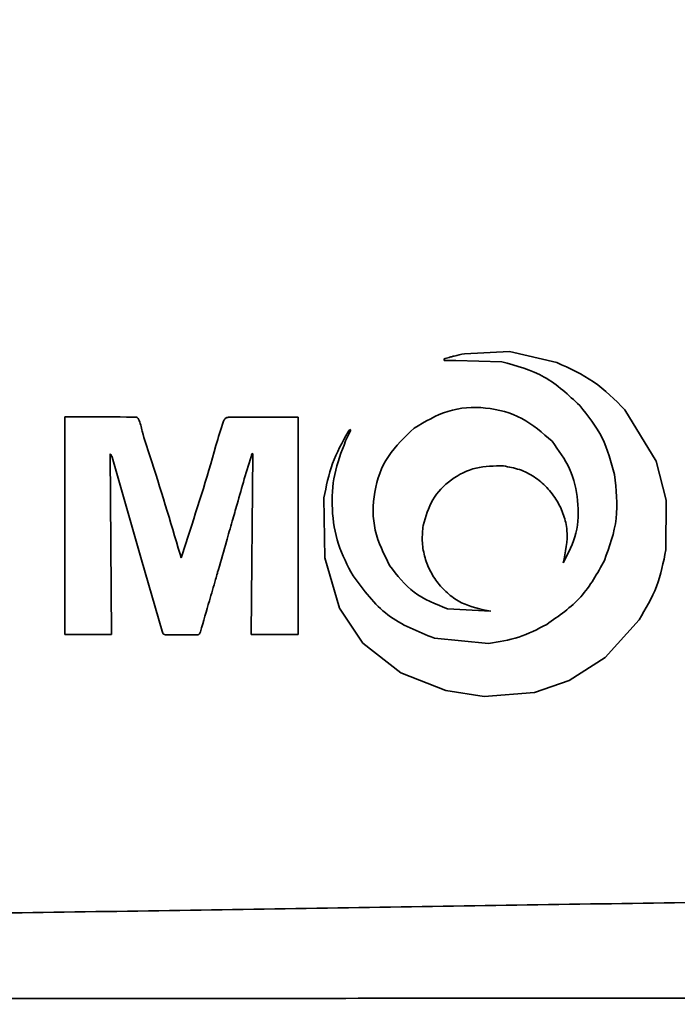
# Model space of a CAD drawing. Header units: millimetres. Extents: x 609 to 1177, y -109 to 470.
# Tile 49 of 60: x 866.46 to 872.22, y 302.08 to 310.7. Entities that reach past the tile are written whole.
import ezdxf

# ---------------------------------------------------------------- set-up
doc = ezdxf.new("R2010")
doc.units = ezdxf.units.MM

msp = doc.modelspace()

# ---------------------------------------------------------------- linework, layer by layer
at = {"linetype": 'Continuous', "lineweight": 35}
for p, q in [((870.75198, 307.79332), (870.35678, 307.77481)), ((871.16655, 307.6976), (870.75198, 307.79332)), ((870.17841, 307.73045), (870.18022, 307.7137)), ((870.18022, 307.7137), (870.28199, 307.71409)), ((870.28199, 307.71409), (870.68395, 307.70382)), ((872.03663, 306.83267), (871.76146, 307.28334)), ((866.85784, 307.22111), (866.85766, 305.31459)), ((866.94733, 307.2211), (866.85784, 307.22111)), ((868.90041, 305.31459), (868.90059, 307.21984)), ((869.3168, 307.01087), (869.36121, 307.10575)), ((869.35434, 307.10975), (869.33788, 307.09001)), ((869.36121, 307.10575), (869.35434, 307.10975)), ((867.2678, 305.31455), (867.25353, 306.89784)), ((868.50295, 306.89833), (868.48834, 305.31463)), ((868.49666, 306.89982), (868.50295, 306.89833)), ((867.27188, 306.86748), (867.53064, 305.96818)), ((872.12441, 306.49136), (872.03663, 306.83267)), ((869.12684, 306.5132), (869.13384, 305.98637)), ((872.12128, 306.05639), (872.12441, 306.49136)), ((867.91652, 306.11315), (867.8772, 305.98736)), ((867.8772, 305.98736), (867.86639, 306.01778)), ((867.53064, 305.96818), (867.70908, 305.34374)), ((869.13384, 305.98637), (869.26237, 305.54665)), ((869.26237, 305.54665), (869.46826, 305.23848)), ((870.20999, 305.54011), (870.589, 305.51893)), ((871.59081, 305.1143), (871.88729, 305.44401)), ((866.85766, 305.31459), (867.2678, 305.31455)), ((868.48834, 305.31463), (868.90041, 305.31459)), ((870.56823, 305.23752), (870.09386, 305.28308)), ((869.46826, 305.23848), (869.80133, 304.9795)), ((871.27498, 304.91272), (871.59081, 305.1143)), ((869.80133, 304.9795), (870.19383, 304.82423)), ((870.9705, 304.80768), (871.27498, 304.91272)), ((870.19383, 304.82423), (870.53096, 304.77266)), ((870.53096, 304.77266), (870.9705, 304.80768))]:
    msp.add_line(p, q, dxfattribs=at)
for points, knots in [([(892.68919, 307.77302), (892.68919, 307.77302), (892.68918, 307.77302), (892.66416, 307.79847), (892.58046, 307.8836), (892.49255, 307.973), (892.37924, 308.08821), (892.24138, 308.2284), (892.08165, 308.39081), (891.90237, 308.57309), (891.63974, 308.84009), (891.34724, 309.13749), (891.03363, 309.4563), (890.78944, 309.70452), (890.53765, 309.96044), (890.27906, 310.22323), (890.01454, 310.492), (889.74485, 310.76595), (889.47073, 311.04431), (889.09977, 311.42084), (888.72132, 311.8047), (888.33704, 312.19403), (888.04619, 312.4884), (887.75274, 312.78507), (887.45688, 313.08374), (887.15877, 313.38418), (886.85852, 313.68614), (886.55634, 313.98929), (886.15079, 314.39486), (885.74129, 314.80211), (885.32777, 315.20999), (885.01555, 315.51591), (884.70114, 315.82151), (884.38439, 316.12639), (884.06515, 316.43009), (883.74298, 316.73227), (883.41762, 317.03236), (882.97902, 317.42888), (882.53256, 317.81849), (882.07612, 318.19796), (881.72823, 318.47656), (881.37428, 318.74811), (881.01378, 319.0115), (880.64624, 319.26566), (880.27137, 319.50938), (879.88895, 319.74153), (879.36884, 320.03432), (878.83339, 320.30018), (878.28475, 320.53696), (877.86729, 320.70008), (877.44441, 320.84902), (877.01684, 320.98434), (876.58532, 321.1068), (876.1505, 321.21735), (875.71296, 321.31706), (875.12662, 321.437), (874.53659, 321.53969), (873.94427, 321.62916), (873.49917, 321.69051), (873.05336, 321.74693), (872.60696, 321.79911), (872.16009, 321.84765), (871.71285, 321.89307), (871.26531, 321.93582), (870.66828, 321.98976), (869.92147, 322.05228), (869.02473, 322.12149), (868.12752, 322.18636), (867.22994, 322.24796), (866.33207, 322.30708), (865.43422, 322.36433), (864.53643, 322.42011), (863.63872, 322.47478), (862.44191, 322.54653), (861.24549, 322.61697), (860.04991, 322.68665), (859.15374, 322.7386), (858.25816, 322.7903), (857.36328, 322.84182), (856.46935, 322.89319), (855.57662, 322.94441), (854.68542, 322.99548), (853.4993, 323.06337), (852.31828, 323.13096), (851.1474, 323.198), (850.27698, 323.24783), (849.41685, 323.29708), (848.57325, 323.34543), (847.75301, 323.39246), (846.96909, 323.43749), (846.23819, 323.47951), (845.58792, 323.51694), (845.08342, 323.54594), (844.83063, 323.56046), (844.72328, 323.56662)], [0, 0, 0, 0, 0.0000002, 0.0153869, 0.023063, 0.0307401, 0.0384182, 0.0460954, 0.053771, 0.061445, 0.0691177, 0.0844751, 0.0921417, 0.0998066, 0.1074704, 0.1151333, 0.1227954, 0.1304566, 0.138117, 0.1457773, 0.1610997, 0.1687584, 0.1764172, 0.1840758, 0.1917343, 0.1993926, 0.2070506, 0.2147085, 0.2223665, 0.2376842, 0.2453426, 0.253001, 0.2606596, 0.2683183, 0.2759775, 0.2836375, 0.2912979, 0.2989588, 0.314284, 0.3219477, 0.3296125, 0.3372782, 0.3449454, 0.3526138, 0.3602832, 0.3679535, 0.375625, 0.3909767, 0.3986489, 0.4063208, 0.4139923, 0.4216626, 0.4293316, 0.4369992, 0.4446655, 0.4523306, 0.4676589, 0.4753203, 0.4829801, 0.4906391, 0.4982972, 0.5059545, 0.513611, 0.5212669, 0.5289223, 0.5442318, 0.5595404, 0.5748482, 0.5901572, 0.6054674, 0.6207757, 0.6360818, 0.6513882, 0.6666949, 0.6973097, 0.7126168, 0.7279241, 0.7432314, 0.7585393, 0.7738479, 0.7891572, 0.8044671, 0.819778, 0.8504135, 0.8657336, 0.8810572, 0.8963869, 0.9117252, 0.9270737, 0.942438, 0.9578206, 0.9732236, 0.9886299, 1, 1, 1, 1]), ([(844.74486, 323.57326), (844.85185, 323.56714), (845.10377, 323.55275), (845.60652, 323.52401), (846.25461, 323.48698), (846.98325, 323.44534), (847.76512, 323.40065), (848.58357, 323.35388), (849.42568, 323.30574), (850.28457, 323.25665), (851.15397, 323.20695), (852.32383, 323.14005), (853.504, 323.07254), (854.68943, 323.00467), (855.58023, 322.95363), (856.4726, 322.90244), (857.36621, 322.8511), (858.26081, 322.79959), (859.15613, 322.74789), (860.05206, 322.69595), (861.24734, 322.62629), (862.44346, 322.55586), (863.64001, 322.48412), (864.53755, 322.42946), (865.43516, 322.37368), (866.33278, 322.31646), (867.23039, 322.25734), (868.12775, 322.19575), (869.0248, 322.13089), (869.92144, 322.06169), (870.66817, 321.99918), (871.26514, 321.94524), (871.71264, 321.90249), (872.15984, 321.85707), (872.60667, 321.80854), (873.05304, 321.75636), (873.49882, 321.69995), (873.94391, 321.63859), (874.53623, 321.54913), (875.12629, 321.44644), (875.7127, 321.32651), (876.15035, 321.2268), (876.5853, 321.11623), (877.01698, 320.99375), (877.44473, 320.8584), (877.86782, 320.70942), (878.28551, 320.54625), (878.83447, 320.30939), (879.37023, 320.0434), (879.89062, 319.75045), (880.27322, 319.51818), (880.64823, 319.27433), (881.01587, 319.02006), (881.37643, 318.75655), (881.73041, 318.4849), (882.07829, 318.20621), (882.53465, 317.82665), (882.981, 317.437), (883.41945, 317.04045), (883.74466, 316.74036), (884.06665, 316.43819), (884.38571, 316.13452), (884.70226, 315.82968), (885.01646, 315.52414), (885.32846, 315.21827), (885.74165, 314.81049), (886.15082, 314.40334), (886.55604, 313.99787), (886.85798, 313.69481), (887.15796, 313.39294), (887.45581, 313.09259), (887.75139, 312.79401), (888.04456, 312.49744), (888.33513, 312.20315), (888.71903, 311.81397), (889.09709, 311.43025), (889.46766, 311.05383), (889.74147, 310.77557), (890.01085, 310.50172), (890.27505, 310.23305), (890.53332, 309.97036), (890.78478, 309.71454), (891.02863, 309.46642), (891.34176, 309.14777), (891.63381, 308.85053), (891.89603, 308.58362), (892.075, 308.40144), (892.23447, 308.23911), (892.37207, 308.09904), (892.48532, 307.98375), (892.57259, 307.89491), (892.65861, 307.80734), (892.67236, 307.79334), (892.68154, 307.784)], [0, 0, 0, 0, 0.0113386, 0.0266967, 0.0420516, 0.0573945, 0.0727281, 0.0880547, 0.1033775, 0.1186973, 0.1340155, 0.1493329, 0.1799719, 0.1952877, 0.2106034, 0.225919, 0.2412346, 0.2565501, 0.2718657, 0.2871812, 0.3024969, 0.3331292, 0.3484451, 0.3637611, 0.3790774, 0.3943941, 0.4097113, 0.4250289, 0.4403471, 0.4556664, 0.470987, 0.4786478, 0.4863093, 0.4939714, 0.5016342, 0.5092979, 0.5169627, 0.5246286, 0.5322959, 0.5476373, 0.5553096, 0.5629838, 0.5706598, 0.5783378, 0.5860173, 0.5936984, 0.6013804, 0.609063, 0.6244351, 0.6321166, 0.6397967, 0.6474752, 0.655152, 0.6628268, 0.6704998, 0.678171, 0.6858405, 0.701176, 0.708841, 0.716505, 0.7241679, 0.73183, 0.7394913, 0.747152, 0.7548123, 0.7624721, 0.777792, 0.785451, 0.7931097, 0.8007684, 0.8084269, 0.8160853, 0.8237437, 0.8314021, 0.8390604, 0.8543803, 0.8620387, 0.8696971, 0.8773557, 0.8850144, 0.8926732, 0.9003323, 0.9079917, 0.9156515, 0.9309919, 0.9386539, 0.9463164, 0.9539797, 0.9616438, 0.9693083, 0.9769725, 0.9846364, 1, 1, 1, 1]), ([(866.06774, 321.55517), (866.77775, 321.51231), (868.19979, 321.42648), (870.33248, 321.30072), (872.45786, 321.11163), (874.56198, 320.80487), (876.44701, 320.38836), (878.08803, 319.81625), (879.47343, 319.12984), (880.89304, 318.20869), (882.32469, 317.05817), (883.79004, 315.73321), (885.1899, 314.36086), (886.56916, 312.98284), (887.94005, 311.62995), (889.27495, 310.3084), (890.34395, 309.25974), (891.15796, 308.47085), (891.74175, 307.91039), (892.2765, 307.40287), (892.73094, 306.97748), (893.07724, 306.65472), (893.28141, 306.46257), (893.32716, 306.41911), (893.32709, 306.41918), (893.32709, 306.41918)], [0, 0, 0, 0, 0.057283, 0.114729, 0.1720853, 0.2292219, 0.2862448, 0.327827, 0.3695692, 0.4111872, 0.464826, 0.5185938, 0.5724025, 0.6260971, 0.6812412, 0.7364529, 0.7914537, 0.8203903, 0.8493711, 0.8782341, 0.9086163, 0.9389743, 0.9694814, 0.9999997, 1, 1, 1, 1]), ([(893.33071, 306.40612), (893.31818, 306.41771), (893.29277, 306.44124), (893.08065, 306.64165), (892.7371, 306.95979), (892.31776, 307.352), (891.87973, 307.76556), (891.31594, 308.30267), (890.55771, 309.03499), (889.5998, 309.97111), (888.61789, 310.93862), (887.59895, 311.94566), (886.45182, 313.07894), (885.18347, 314.32978), (883.77506, 315.68428), (882.31883, 317.02437), (880.9896, 318.10221), (879.8078, 318.8982), (878.80388, 319.46068), (877.73716, 319.92595), (876.43691, 320.35261), (874.90983, 320.69555), (873.16901, 320.95094), (871.11158, 321.16296), (868.74383, 321.35552), (866.95841, 321.47202), (866.06601, 321.5313), (866.066, 321.5313)], [0, 0, 0, 0, 0.0301309, 0.0611326, 0.091131, 0.1219845, 0.1434224, 0.1648688, 0.2088659, 0.2497435, 0.2906424, 0.3324879, 0.3743404, 0.4277193, 0.4811071, 0.5351712, 0.5891931, 0.6199174, 0.6506298, 0.6823164, 0.7140125, 0.7612489, 0.8085973, 0.8559416, 0.9279729, 0.9999997, 1, 1, 1, 1]), ([(845.07313, 319.96419), (845.56912, 319.9062), (846.56107, 319.79023), (848.22036, 319.61243), (850.23471, 319.40173), (852.5945, 319.15365), (855.27179, 318.86685), (857.96275, 318.57752), (860.65961, 318.2843), (863.35835, 317.97863), (865.75536, 317.67287), (867.84997, 317.37288), (869.64028, 317.07902), (871.27519, 316.76587), (872.73124, 316.34971), (873.98853, 315.81769), (875.14615, 315.09308), (876.24925, 314.18691), (877.31331, 313.14142), (878.35099, 311.98326), (879.35484, 310.79726), (880.32399, 309.58439), (881.25137, 308.34009), (882.12984, 307.06505), (882.80615, 305.9977), (883.18091, 305.10184), (883.30353, 304.54015), (883.26727, 304.08528), (883.13723, 303.7682), (882.90549, 303.522), (882.52176, 303.30097), (881.98255, 303.16646), (880.59221, 303.0525), (878.43803, 303.07834), (875.51112, 303.01199), (872.56622, 302.97215), (869.61736, 302.9251), (866.66809, 302.88005), (863.49393, 302.83111), (860.09617, 302.77932), (856.47704, 302.72503), (853.46999, 302.6814), (851.07638, 302.64713), (849.29071, 302.62198), (847.52107, 302.59809), (845.7872, 302.57713), (844.11551, 302.56088), (843.09107, 302.55504), (842.57881, 302.55212)], [0, 0, 0, 0, 0.0208236, 0.0416462, 0.0624776, 0.0937281, 0.1249852, 0.1562427, 0.1875027, 0.2187608, 0.2500191, 0.2708596, 0.2916986, 0.3125349, 0.3281566, 0.3437783, 0.3593901, 0.3750189, 0.3928713, 0.4107324, 0.4285938, 0.446455, 0.4643182, 0.4821784, 0.5000263, 0.507832, 0.515622, 0.5195182, 0.5234101, 0.5272949, 0.5311997, 0.5389906, 0.5468014, 0.580657, 0.6145153, 0.6483758, 0.6822373, 0.7161022, 0.7499667, 0.7916433, 0.8333226, 0.8749974, 0.8958378, 0.9166758, 0.9375111, 0.9583458, 0.9791716, 1, 1, 1, 1]), ([(866.06601, 318.54595), (866.85763, 318.44866), (868.44059, 318.25411), (870.54774, 317.91015), (872.37598, 317.48255), (873.91086, 316.96865), (875.36732, 316.25647), (876.69094, 315.31993), (877.90623, 314.24589), (879.33747, 312.78144), (880.98559, 310.94232), (882.50249, 309.07667), (883.66897, 307.55855), (884.36652, 306.48497), (884.77796, 305.60841), (884.96589, 304.98549), (885.0464, 304.45954), (885.00644, 303.88249), (884.76696, 303.33811), (884.39835, 302.95558), (883.99684, 302.69745), (883.45158, 302.45902), (882.7268, 302.27431), (881.4181, 302.14072), (879.66104, 302.08025), (877.45443, 302.07315), (875.23218, 302.11216), (872.59139, 302.13321), (869.5367, 302.12737), (867.22285, 302.12591), (866.066, 302.12518)], [0, 0, 0, 0, 0.052453, 0.1048876, 0.1403586, 0.1758689, 0.2111713, 0.2466055, 0.2822011, 0.317781, 0.3813661, 0.444954, 0.4767877, 0.5085577, 0.5298361, 0.5405924, 0.5513186, 0.5646742, 0.5781105, 0.5902805, 0.6006315, 0.6110083, 0.6314174, 0.651889, 0.70077, 0.749752, 0.7988228, 0.8478252, 0.9239181, 1, 1, 1, 1]), ([(870.35678, 307.77481), (870.32675, 307.76862), (870.29162, 307.76138), (870.24728, 307.7491), (870.21776, 307.74089), (870.19317, 307.73437), (870.17841, 307.73045)], [0, 0, 0, 0, 0.4999984, 0.5849093, 0.7507447, 1, 1, 1, 1]), ([(870.68395, 307.70382), (870.81337, 307.66817), (871.07249, 307.5968), (871.26849, 307.41295), (871.3666, 307.32092)], [0, 0, 0, 0, 0.4994229, 1, 1, 1, 1]), ([(871.76146, 307.28334), (871.67455, 307.37089), (871.50149, 307.54524), (871.27787, 307.64696), (871.16655, 307.6976)], [0, 0, 0, 0, 0.50220241, 1, 1, 1, 1]), ([(871.12406, 307.00718), (871.04033, 307.08108), (870.87286, 307.22889), (870.54394, 307.31729), (870.20368, 307.29479), (870.01248, 307.17974), (869.91687, 307.12222)], [0, 0, 0, 0, 0.2501707, 0.500348, 0.7501701, 1, 1, 1, 1]), ([(871.3666, 307.32092), (871.43906, 307.23061), (871.58364, 307.0504), (871.64173, 306.82693), (871.67071, 306.71545)], [0, 0, 0, 0, 0.5011573, 1, 1, 1, 1]), ([(867.86639, 306.01778), (867.78138, 306.30584), (867.67511, 306.66591), (867.54253, 307.05846), (867.51837, 307.17239), (867.49716, 307.21221), (867.48972, 307.21666), (867.47614, 307.22025), (867.46322, 307.22006), (867.44809, 307.22003), (867.42972, 307.22008), (867.26144, 307.22041), (867.0978, 307.22077), (866.94733, 307.2211)], [0, 0, 0, 0, 0.5008281, 0.6260343, 0.6883333, 0.6957692, 0.6987302, 0.7024827, 0.7190218, 0.7199379, 0.7276651, 0.7495859, 1, 1, 1, 1]), ([(868.90059, 307.21984), (868.75102, 307.21985), (868.57645, 307.21986), (868.39414, 307.21987), (868.35683, 307.21989), (868.33837, 307.21992), (868.32596, 307.21996), (868.31761, 307.21996), (868.31516, 307.21996), (868.30424, 307.21982), (868.28928, 307.21882), (868.2715, 307.21402), (868.25702, 307.20375), (868.22218, 307.12057), (868.12618, 306.75548), (868.00974, 306.39874), (867.91652, 306.11315)], [0, 0, 0, 0, 0.2506906, 0.2926, 0.3055698, 0.3132165, 0.3235422, 0.326375, 0.327209, 0.3276546, 0.344683, 0.3522109, 0.3582013, 0.3737177, 0.4986198, 1, 1, 1, 1]), ([(869.33788, 307.09001), (869.28769, 306.99936), (869.18732, 306.81806), (869.147, 306.61482), (869.12684, 306.5132)], [0, 0, 0, 0, 0.5, 1, 1, 1, 1]), ([(869.91687, 307.12222), (869.83437, 307.04508), (869.66936, 306.89079), (869.55289, 306.56608), (869.55068, 306.22129), (869.65163, 306.01915), (869.70211, 305.91809)], [0, 0, 0, 0, 0.2499481, 0.499899, 0.7499482, 1, 1, 1, 1]), ([(869.38157, 305.82891), (869.33377, 305.91966), (869.23742, 306.10258), (869.19028, 306.41056), (869.2063, 306.72199), (869.27985, 306.91427), (869.3168, 307.01087)], [0, 0, 0, 0, 0.2484996, 0.5008268, 0.7492215, 1, 1, 1, 1]), ([(871.22173, 305.94169), (871.26613, 306.02692), (871.35493, 306.19738), (871.35903, 306.48964), (871.29456, 306.7734), (871.1809, 306.92925), (871.12406, 307.00718)], [0, 0, 0, 0, 0.2492946, 0.4985926, 0.7492791, 1, 1, 1, 1]), ([(867.25353, 306.89784), (867.25757, 306.89355), (867.26585, 306.88475), (867.26984, 306.87333), (867.27188, 306.86748)], [0, 0, 0, 0, 0.487436, 1, 1, 1, 1]), ([(868.20273, 305.8837), (868.22607, 305.96526), (868.26652, 306.10664), (868.321, 306.29778), (868.37347, 306.48094), (868.42877, 306.67892), (868.47397, 306.82599), (868.49666, 306.89982)], [0, 0, 0, 0, 0.24057536, 0.41699594, 0.56363949, 0.78093079, 1, 1, 1, 1]), ([(869.99586, 306.27013), (870.01798, 306.3479), (870.06222, 306.50342), (870.23494, 306.6804), (870.45523, 306.79167), (870.61728, 306.79137), (870.6983, 306.79122)], [0, 0, 0, 0, 0.2496952, 0.4993593, 0.7496909, 1, 1, 1, 1]), ([(870.6983, 306.79122), (870.74641, 306.78284), (870.84126, 306.76633), (870.97132, 306.7), (871.08246, 306.60524), (871.16995, 306.48994), (871.23041, 306.36235), (871.27194, 306.17737), (871.24208, 306.0372), (871.22173, 305.94169)], [0, 0, 0, 0, 0.1277144, 0.2518456, 0.378034, 0.50894, 0.6291044, 0.747274, 1, 1, 1, 1]), ([(871.67071, 306.71545), (871.68558, 306.58624), (871.71523, 306.32866), (871.62657, 306.08513), (871.58239, 305.96377)], [0, 0, 0, 0, 0.5016407, 1, 1, 1, 1]), ([(870.589, 305.51893), (870.50026, 305.53646), (870.36692, 305.5628), (870.21701, 305.66487), (870.12285, 305.76166), (870.05015, 305.87591), (870.0038, 306.00261), (869.98165, 306.13638), (869.99113, 306.22561), (869.99586, 306.27013)], [0, 0, 0, 0, 0.2492183, 0.3744864, 0.4999287, 0.6248557, 0.7499208, 0.8752392, 1, 1, 1, 1]), ([(871.88729, 305.44401), (871.94337, 305.53943), (872.05564, 305.73045), (872.09939, 305.94768), (872.12128, 306.05639)], [0, 0, 0, 0, 0.4995444, 1, 1, 1, 1]), ([(871.58239, 305.96377), (871.52081, 305.85131), (871.3968, 305.62486), (871.18438, 305.47777), (871.07745, 305.40373)], [0, 0, 0, 0, 0.4966034, 1, 1, 1, 1]), ([(868.04613, 305.33882), (868.07211, 305.42967), (868.11582, 305.58254), (868.16537, 305.75382), (868.19151, 305.84461), (868.19979, 305.87344), (868.20273, 305.8837)], [0, 0, 0, 0, 0.4999998, 0.8413173, 0.9434849, 1, 1, 1, 1]), ([(869.70211, 305.91809), (869.7681, 305.83299), (869.90219, 305.66008), (870.10632, 305.58051), (870.20999, 305.54011)], [0, 0, 0, 0, 0.492142, 1, 1, 1, 1]), ([(870.09386, 305.28308), (869.94983, 305.34005), (869.66061, 305.45445), (869.47484, 305.70375), (869.38157, 305.82891)], [0, 0, 0, 0, 0.4979835, 1, 1, 1, 1]), ([(867.70908, 305.34374), (867.71112, 305.33732), (867.71401, 305.32826), (867.72203, 305.31905), (867.72919, 305.3146), (867.73804, 305.31222), (867.74447, 305.3117), (867.74798, 305.31171), (867.74799, 305.31171), (867.74801, 305.31171), (867.74812, 305.31171), (867.74856, 305.31172), (867.75026, 305.31175), (867.78394, 305.31232), (867.87117, 305.31341), (867.9571, 305.31234), (868.01096, 305.31167)], [0, 0, 0, 0, 0.06259249, 0.08837001, 0.11336961, 0.14090694, 0.17390278, 0.17391059, 0.17392624, 0.17398107, 0.17418487, 0.17496903, 0.1780436, 0.19021773, 0.49244204, 1, 1, 1, 1]), ([(868.01096, 305.31167), (868.01563, 305.3118), (868.02221, 305.31197), (868.03006, 305.31462), (868.03621, 305.3183), (868.04219, 305.32657), (868.04469, 305.33436), (868.04613, 305.33882)], [0, 0, 0, 0, 0.2824871, 0.3980133, 0.5014447, 0.7148169, 1, 1, 1, 1]), ([(871.07745, 305.40373), (870.99721, 305.36174), (870.83682, 305.27782), (870.65773, 305.25095), (870.56823, 305.23752)], [0, 0, 0, 0, 0.5002886, 1, 1, 1, 1])]:
    msp.add_open_spline(points, degree=3, knots=knots, dxfattribs=at)

doc.saveas('drawing.dxf')
